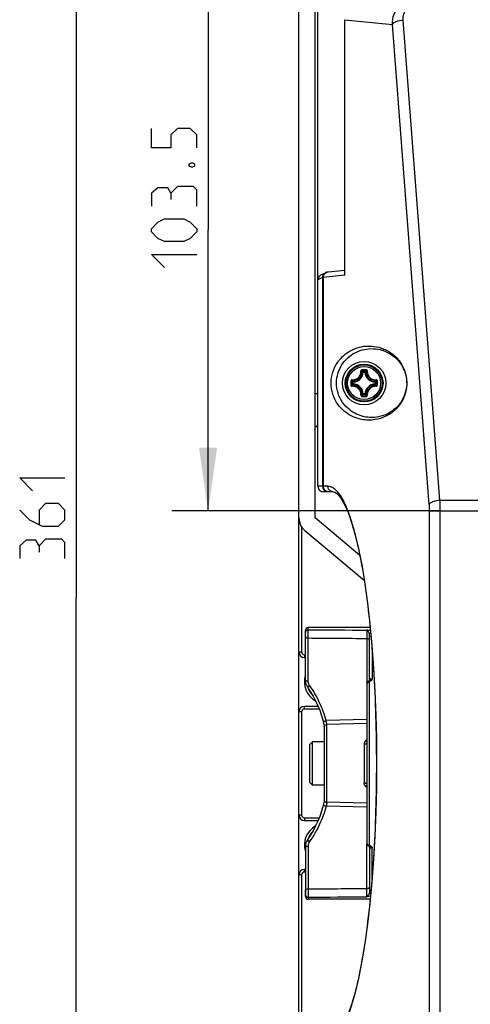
# Model space of a CAD drawing. Header units: millimetres. Extents: x 0 to 420, y 0 to 297.
# Tile 15 of 49: x 30 to 55, y 193 to 247. Entities that reach past the tile are written whole.
import ezdxf

# ---------------------------------------------------------------- set-up
doc = ezdxf.new("R2010")
doc.units = ezdxf.units.MM
doc.header["$LTSCALE"] = 23.1
doc.layers.get('0').update_dxf_attribs({"linetype": 'CONTINUOUS'})
for name, color, linetype in [('02___PRT_ALL_AXES', 7, 'CONTINUOUS'), ('06___PRT_ALL_SURFS', 7, 'CONTINUOUS'), ('DIM_PILOTEES', 7, 'CONTINUOUS')]:
    doc.layers.add(name, color=color, linetype=linetype)
doc.styles.get("Standard").update_dxf_attribs({"font": 'txt', "width": 0.7})
doc.dimstyles.new('DIMSTYLE_1', dxfattribs={"dimtxt": 2.5, "dimasz": 3.5, "dimexe": 2, "dimexo": 0, "dimtad": 1, "dimlfac": 3.333333, "dimdsep": 46, "dimtxsty": 'STANDARD', "dimblk": '_FILLED', "dimblk1": '_FILLED', "dimblk2": '_FILLED', "dimcen": 0.09, "dimazin": 2, "dimtp": 0.5, "dimtm": 0.5, "dimtfac": 1, "dimtofl": 0, "dimtmove": 0, "dimatfit": 3, "dimldrblk": '_FILLED', "dimfxl": 1, "dimtolj": 1, "dimarcsym": 0})
doc.dimstyles.new('DIMSTYLE_5', dxfattribs={"dimtxt": 2.5, "dimasz": 3.5, "dimexe": 2, "dimexo": 0, "dimtad": 1, "dimdec": 1, "dimlfac": 3.333333, "dimdsep": 46, "dimtxsty": 'STANDARD', "dimblk": '_FILLED', "dimblk1": '_FILLED', "dimblk2": '_FILLED', "dimcen": 0.09, "dimazin": 2, "dimtp": 0.3, "dimtm": 0.3, "dimtfac": 1, "dimtdec": 1, "dimtofl": 0, "dimtmove": 0, "dimatfit": 3, "dimldrblk": '_FILLED', "dimfxl": 1, "dimtolj": 1, "dimarcsym": 0})

# ---------------------------------------------------------------- blocks, each defined once
blk = doc.blocks.new('_FILLED')
at = {"color": 0, "linetype": 'BYBLOCK'}
blk.add_solid([(0, 0), (-1, 0.143), (-1, -0.143)], dxfattribs=at)
blk = doc.blocks.new('*D1')
at = {"layer": 'DIM_PILOTEES', "color": 2, "linetype": 'CONTINUOUS'}
for p, q in [((47.009, 269.525), (31.51, 269.525)), ((33.51, 269.525), (33.51, 215.375)), ((33.51, 161.225), (33.51, 215.375)), ((48.959, 161.225), (31.51, 161.225))]:
    blk.add_line(p, q, dxfattribs=at)
at = {"layer": 'DIM_PILOTEES', "color": 2, "linetype": 'CONTINUOUS', "xscale": 3.5, "yscale": 3.5, "zscale": 3.5}
for p, rotation in [((33.51, 269.525), 90), ((33.51, 161.225), 270)]:
    blk.add_blockref('_FILLED', p, dxfattribs=dict(at, rotation=rotation))
blk = doc.blocks.new('*D16')
at = {"layer": 'DIM_PILOTEES', "color": 2, "linetype": 'CONTINUOUS'}
for p, q in [((48.959, 251.225), (38.79, 251.225)), ((40.79, 251.225), (40.79, 235.694)), ((40.79, 220.163), (40.79, 235.694)), ((53.612, 220.163), (38.79, 220.163))]:
    blk.add_line(p, q, dxfattribs=at)
at = {"layer": 'DIM_PILOTEES', "color": 2, "linetype": 'CONTINUOUS', "xscale": 3.5, "yscale": 3.5, "zscale": 3.5}
for p, rotation in [((40.79, 251.225), 90), ((40.79, 220.163), 270)]:
    blk.add_blockref('_FILLED', p, dxfattribs=dict(at, rotation=rotation))

msp = doc.modelspace()

# ---------------------------------------------------------------- linework, layer by layer
at = {"color": 7, "linetype": 'CONTINUOUS'}
for p, q in [((45.8088, 162.7255), (45.8088, 268.6255)), ((46.7088, 219.7799), (46.7088, 268.6255)), ((46.8588, 221.5255), (46.8588, 249.2755)), ((48.3479, 233.1758), (48.3479, 247.2882)), ((48.3479, 247.2882), (50.9759, 247.028)), ((53.0081, 220.5223), (50.9759, 247.028)), ((53.599, 220.7616), (51.5668, 247.2673)), ((47.0248, 233.1937), (47.2771, 233.3199)), ((48.3479, 233.4481), (47.4204, 233.3563)), ((47.1107, 233.0512), (46.8588, 232.9252)), ((47.1107, 233.0512), (47.1107, 221.5255)), ((48.3479, 233.1758), (47.1545, 233.0577)), ((47.1545, 233.0577), (47.1545, 221.5255)), ((49.3193, 227.8407), (49.3139, 227.8458)), ((49.3303, 227.8298), (49.314, 227.8458)), ((49.3601, 227.8284), (49.3303, 227.8298)), ((49.3601, 227.8284), (49.3601, 227.8583)), ((49.3601, 227.8583), (49.4574, 227.8583)), ((49.3602, 227.8284), (49.4574, 227.8284)), ((49.4574, 227.8284), (49.4574, 227.8583)), ((49.4574, 227.8284), (49.4872, 227.8298)), ((49.4872, 227.8298), (49.5035, 227.8458)), ((49.4983, 227.8407), (49.5036, 227.8458)), ((48.7759, 227.1768), (48.7759, 227.2741)), ((48.8058, 227.2741), (48.7759, 227.2741)), ((48.8044, 227.3039), (48.7885, 227.3201)), ((48.7935, 227.315), (48.7885, 227.3201)), ((48.8058, 227.2741), (48.8044, 227.3039)), ((48.8058, 227.1769), (48.8058, 227.274)), ((50.0117, 227.2741), (50.0131, 227.3039)), ((50.0117, 227.2741), (50.0416, 227.2741)), ((50.0117, 227.274), (50.0117, 227.1769)), ((50.0131, 227.3039), (50.029, 227.3201)), ((50.024, 227.315), (50.029, 227.3201)), ((50.0416, 227.2741), (50.0416, 227.1768)), ((48.8058, 227.1768), (48.7759, 227.1768)), ((48.8044, 227.147), (48.7885, 227.1308)), ((48.7935, 227.1359), (48.7885, 227.1308)), ((48.8058, 227.1768), (48.8044, 227.147)), ((50.0117, 227.1768), (50.0131, 227.147)), ((50.0117, 227.1768), (50.0416, 227.1768)), ((50.0131, 227.147), (50.029, 227.1308)), ((50.024, 227.1359), (50.029, 227.1308)), ((46.8588, 226.6255), (46.7088, 226.6255)), ((49.3193, 226.6102), (49.3139, 226.6051)), ((49.3303, 226.6211), (49.314, 226.6051)), ((49.3601, 226.6225), (49.3303, 226.6211)), ((49.3601, 226.6225), (49.3601, 226.5926)), ((49.4574, 226.5926), (49.3601, 226.5926)), ((49.4574, 226.6225), (49.3602, 226.6225)), ((49.4574, 226.6225), (49.4574, 226.5926)), ((49.4574, 226.6225), (49.4872, 226.6211)), ((49.4872, 226.6211), (49.5035, 226.6051)), ((49.4983, 226.6102), (49.5036, 226.6051)), ((47.4049, 221.5255), (46.8588, 221.5255)), ((47.7003, 221.2255), (47.1589, 221.2255)), ((53.599, 220.7616), (158.0185, 220.7616)), ((53.0213, 192.1067), (53.0213, 220.1635)), ((53.0213, 220.1635), (158.5962, 220.1635)), ((53.6122, 192.1067), (53.6122, 220.1635)), ((49.173, 217.7122), (46.7088, 219.7799)), ((45.9588, 219.2828), (45.9588, 212.3755)), ((46.1302, 219.0905), (49.4202, 216.3299)), ((46.3188, 213.6098), (46.3188, 213.7255)), ((49.7485, 213.7255), (46.3188, 213.7255)), ((46.1688, 213.5754), (46.1688, 213.4622)), ((45.9588, 212.3755), (45.8088, 212.3755)), ((46.1088, 212.2255), (46.1088, 212.0755)), ((46.1088, 212.2255), (46.1688, 212.2255)), ((46.1088, 212.0755), (46.1688, 212.0755)), ((49.5588, 210.635), (49.5588, 201.8159)), ((49.7088, 201.7259), (49.7088, 210.725)), ((46.1088, 209.2255), (46.1088, 209.3755)), ((46.8662, 209.3755), (46.1088, 209.3755)), ((45.9588, 209.0755), (45.8088, 209.0755)), ((45.9588, 209.0755), (45.9588, 203.3755)), ((46.9281, 209.2255), (46.1088, 209.2255)), ((47.3446, 204.0826), (47.3446, 208.3683)), ((46.4088, 207.2755), (46.5588, 207.4255)), ((46.4088, 205.1755), (46.4088, 207.2755)), ((46.5588, 205.0255), (46.5588, 207.4255)), ((47.1999, 207.4255), (46.5588, 207.4255)), ((49.414, 207.2987), (49.414, 205.1522)), ((46.4088, 205.1755), (46.5588, 205.0255)), ((47.1999, 205.0255), (46.5588, 205.0255)), ((45.9588, 203.3755), (45.8088, 203.3755)), ((46.1088, 203.2255), (46.1088, 203.0755)), ((46.1088, 203.2255), (46.9281, 203.2255)), ((46.1088, 203.0755), (46.8662, 203.0755)), ((45.9588, 200.0755), (45.8088, 200.0755)), ((45.9588, 200.0755), (45.9588, 164.3755)), ((46.1088, 200.2255), (46.1088, 200.3755)), ((46.1688, 200.3755), (46.1088, 200.3755)), ((46.1688, 200.2255), (46.1088, 200.2255)), ((46.1688, 198.8755), (46.1688, 199.2174)), ((46.3188, 198.8411), (46.3188, 198.7255))]:
    msp.add_line(p, q, dxfattribs=at)
for points in [[(47.4204, 233.3563), (47.4035, 233.3544), (47.3883, 233.3525), (47.3729, 233.3501), (47.3547, 233.3466), (47.3309, 233.3407), (47.3017, 233.3308), (47.2771, 233.3199)], [(47.6993, 221.2255), (47.7851, 221.2063), (47.9352, 221.1016)], [(47.9352, 221.1016), (48.126, 220.872), (48.3313, 220.5163), (48.5367, 220.0462), (48.7385, 219.465), (48.933, 218.7786), (49.1183, 217.9905), (49.2927, 217.1036), (49.4538, 216.1258), (49.5999, 215.0653), (49.7294, 213.9316), (49.8407, 212.7355), (49.9329, 211.4879), (50.0051, 210.2017), (50.0569, 208.8862), (50.0879, 207.5523), (50.0981, 206.209), (50.0874, 204.8659), (50.0559, 203.5324), (50.0036, 202.2177), (49.9309, 200.9325), (49.8383, 199.6862), (49.7265, 198.4916), (49.5967, 197.3597), (49.4502, 196.3011), (49.2887, 195.3253), (49.114, 194.4406), (48.9284, 193.6546), (48.7337, 192.9706), (48.5318, 192.392)]]:
    msp.add_lwpolyline(points, dxfattribs=at)
for radius in [1.2, 1.0445, 1.0443, 1.0013, 0.9121]:
    msp.add_circle((49.4088, 227.2255), radius, dxfattribs=at)
for centre, radius, start, end in [((47.4504, 233.0624), 0.2953, 95.84116, 105.13037), ((48.7788, 227.8555), 0.5522, 272.66045, 357.3395), ((48.7788, 227.8555), 0.582, 272.66007, 357.33994), ((48.34, 226.8365), 1.4026, 46.02055, 48.82774), ((49.4107, 193.7109), 34.2486, 89.81005, 90.19636), ((49.4087, 193.9598), 33.9638, 89.80669, 90.19301), ((48.2268, 226.7772), 1.5662, 43.64713, 47.03607), ((49.3605, 227.8281), 0.0302, 90.67103, 137.82657), ((50.5907, 226.7773), 1.5662, 132.96384, 136.35289), ((49.457, 227.8281), 0.0302, 42.17343, 89.32897), ((50.0388, 227.8555), 0.582, 182.66007, 267.33994), ((50.0388, 227.8555), 0.5522, 182.6605, 267.3395), ((50.4778, 226.8362), 1.403, 131.17288, 133.97922), ((82.9233, 227.2256), 34.2487, 179.80706, 180.00022), ((82.6748, 227.2255), 33.9642, 179.80684, 180.19316), ((49.8568, 228.4072), 1.5659, 222.96357, 226.35313), ((49.7988, 228.2953), 1.4042, 221.1741, 223.98717), ((48.8061, 227.2737), 0.0302, 131.81869, 179.32792), ((49.4088, 227.2255), 0.63, 0, 11.46283), ((49.0197, 228.2944), 1.4028, 316.01182, 318.82762), ((48.9605, 228.4074), 1.5662, 313.64713, 317.03605), ((16.1427, 227.2255), 33.9641, 359.80684, 0.19316), ((15.8942, 227.2256), 34.2487, 359.99976, 0.19291), ((82.9233, 227.2253), 34.2487, 179.99976, 180.19291), ((49.8568, 226.0437), 1.566, 133.6469, 137.03631), ((49.7985, 226.1559), 1.4037, 136.01255, 138.82658), ((49.4088, 227.2255), 0.63, 180, 191.46283), ((48.7788, 226.5955), 0.5522, 2.66045, 87.33954), ((48.7788, 226.5955), 0.582, 2.66007, 87.33994), ((50.0388, 226.5955), 0.582, 92.66006, 177.33994), ((50.0388, 226.5955), 0.5522, 92.6605, 177.3395), ((49.0194, 226.1562), 1.4033, 41.17309, 43.98794), ((48.9606, 226.0435), 1.5662, 42.96384, 46.35289), ((15.8942, 227.2253), 34.2487, 359.80706, 0.00022), ((48.3391, 227.6154), 1.404, 311.174, 313.97844), ((49.4107, 260.74), 34.2486, 269.80363, 270.18994), ((48.227, 227.6735), 1.5659, 312.96355, 316.35313), ((49.4087, 260.4912), 33.9638, 269.807, 270.19331), ((49.3605, 226.6228), 0.0302, 222.17343, 269.32897), ((50.5907, 227.6737), 1.5662, 223.64713, 227.03605), ((50.4775, 227.6143), 1.4026, 226.02053, 228.82785), ((46.7088, 224.9755), 0.15, 270, 360), ((47.4108, 221.5254), 0.3, 179.9968, 247.47095), ((46.7088, 219.7799), 0.9, 180, 230), ((46.1088, 212.3755), 0.3, 180, 270), ((46.1088, 212.3755), 0.15, 180, 270), ((47.3088, 210.7255), 1.2, 161.96127, 240.9812), ((47.3088, 210.7255), 1.05, 198.97248, 224.28532), ((46.1088, 209.0755), 0.3, 90, 180), ((46.1088, 209.0755), 0.15, 90, 180), ((46.1088, 203.3755), 0.3, 180, 270), ((46.1088, 203.3755), 0.15, 180, 270), ((47.3088, 201.7255), 1.2, 119.0188, 198.03873), ((47.3088, 201.7255), 1.05, 135.71468, 161.02752), ((46.1088, 200.0755), 0.3, 90, 180), ((46.1088, 200.0755), 0.15, 90, 180), ((46.3188, 198.8755), 0.15, 180, 270)]:
    msp.add_arc(centre, radius, start, end, dxfattribs=at)
for centre, major_axis, ratio, start_param, end_param in [((47.1589, 232.9254), (0.2685, 0.1342), 0.9992388, 1.5707955, 2.6783714), ((47.1589, 221.5255), (0.3002, 0), 0.9993908, -3.1415927, -1.5707963)]:
    msp.add_ellipse(centre, major_axis=major_axis, ratio=ratio, start_param=start_param, end_param=end_param, dxfattribs=at)
for points, knots in [([(50.9759, 247.028), (50.9674, 247.2186), (51.0239, 247.6079), (51.3314, 248.112), (51.8197, 248.4536), (52.213, 248.5319), (52.4086, 248.5322)], [0, 0, 0, 0, 0.2477417, 0.4956692, 0.7461064, 1, 1, 1, 1]), ([(51.5668, 247.2673), (51.5501, 247.4862), (51.6971, 247.9758), (52.177, 248.1715), (52.4086, 248.1715)], [0, 0, 0, 0, 0.4866472, 1, 1, 1, 1]), ([(50.9759, 247.028), (50.9892, 247.0617), (51.0538, 247.1272), (51.25, 247.2253), (51.4349, 247.2587), (51.5668, 247.2673)], [0, 0, 0, 0, 0.1651806, 0.3968401, 1, 1, 1, 1]), ([(47.1107, 233.0512), (47.1107, 233.1058), (47.1417, 233.2173), (47.2275, 233.2952), (47.2764, 233.3195)], [0, 0, 0, 0, 0.5000828, 1, 1, 1, 1]), ([(47.1545, 233.0577), (47.1543, 233.1219), (47.1965, 233.2538), (47.3119, 233.3309), (47.3734, 233.3475)], [0, 0, 0, 0, 0.5021511, 1, 1, 1, 1]), ([(47.1545, 233.0577), (47.149, 233.0572), (47.1345, 233.0555), (47.1192, 233.055), (47.1107, 233.0512)], [0, 0, 0, 0, 0.3718604, 1, 1, 1, 1]), ([(49.261, 225.2188), (48.9471, 225.2809), (48.4441, 225.5082), (47.7896, 226.1883), (47.4514, 227.2254), (47.7896, 228.2626), (48.4441, 228.9427), (48.9471, 229.17), (49.261, 229.2322)], [0, 0, 0, 0, 0.1713251, 0.2826245, 0.4999994, 0.7173755, 0.828675, 1, 1, 1, 1]), ([(49.4088, 225.3687), (49.1214, 225.4302), (48.6641, 225.644), (48.0687, 226.2727), (47.7609, 227.2255), (48.0687, 228.1782), (48.6641, 228.8069), (49.1214, 229.0207), (49.4088, 229.0822)], [0, 0, 0, 0, 0.1714354, 0.2818693, 0.5000011, 0.7181307, 0.8285647, 1, 1, 1, 1]), ([(49.261, 229.2322), (49.6215, 229.3035), (50.2271, 229.263), (50.9773, 228.8762), (51.4598, 228.3671), (51.8054, 227.566), (51.7634, 226.5873), (51.2334, 225.7819), (50.6144, 225.363), (50.2154, 225.2391), (50.0263, 225.2074)], [0, 0, 0, 0, 0.1693993, 0.2640924, 0.3850856, 0.4841261, 0.6606274, 0.8101266, 0.9115869, 1, 1, 1, 1]), ([(49.4088, 229.0822), (49.7353, 229.1521), (50.5187, 229.1222), (51.3262, 228.5365), (51.7668, 227.6834), (51.8083, 226.762), (51.3363, 225.9484), (50.7506, 225.5243), (50.3814, 225.3973), (50.2073, 225.3628)], [0, 0, 0, 0, 0.1671341, 0.374076, 0.462212, 0.643532, 0.8073618, 0.9111804, 1, 1, 1, 1]), ([(48.7387, 227.4021), (48.7712, 227.4002), (48.8369, 227.4035), (48.9324, 227.4287), (49.0211, 227.4736), (49.0985, 227.5362), (49.161, 227.6137), (49.2057, 227.7023), (49.2308, 227.7979), (49.234, 227.8636), (49.2321, 227.8961)], [0, 0, 0, 0, 0.1240283, 0.2488269, 0.3742449, 0.5000056, 0.6257647, 0.7511794, 0.8759736, 1, 1, 1, 1]), ([(48.7419, 227.3708), (48.7762, 227.3689), (48.8457, 227.3722), (48.9467, 227.3987), (49.0403, 227.446), (49.1221, 227.5121), (49.1882, 227.5939), (49.2355, 227.6875), (49.262, 227.7885), (49.2653, 227.858), (49.2634, 227.8923)], [0, 0, 0, 0, 0.1241448, 0.2489665, 0.3743331, 0.5000011, 0.6256686, 0.751035, 0.8758568, 1, 1, 1, 1]), ([(49.2933, 227.9593), (49.2851, 227.9593), (49.2686, 227.9559), (49.2479, 227.9417), (49.2344, 227.9206), (49.2317, 227.9041), (49.2321, 227.8961)], [0, 0, 0, 0, 0.2518536, 0.5029815, 0.7523529, 1, 1, 1, 1]), ([(49.2321, 227.8957), (49.2358, 227.8959), (49.2428, 227.8961), (49.2521, 227.8957), (49.2585, 227.8947), (49.262, 227.8935), (49.2631, 227.8928), (49.2634, 227.8923)], [0, 0, 0, 0, 0.3478073, 0.6537877, 0.8782928, 0.9519773, 1, 1, 1, 1]), ([(49.2943, 227.9234), (49.2901, 227.9234), (49.2818, 227.9218), (49.2714, 227.9148), (49.2646, 227.9045), (49.2632, 227.8963), (49.2634, 227.8923)], [0, 0, 0, 0, 0.2546115, 0.5058333, 0.753623, 1, 1, 1, 1]), ([(49.2933, 227.9593), (49.2933, 227.9552), (49.2933, 227.9472), (49.2935, 227.9365), (49.2937, 227.9291), (49.294, 227.9251), (49.2941, 227.9238), (49.2943, 227.9234)], [0, 0, 0, 0, 0.3459004, 0.6614626, 0.8926666, 0.9634671, 1, 1, 1, 1]), ([(49.5242, 227.9593), (49.5242, 227.9552), (49.5242, 227.9472), (49.524, 227.9365), (49.5238, 227.9291), (49.5235, 227.9251), (49.5234, 227.9238), (49.5233, 227.9234)], [0, 0, 0, 0, 0.3458986, 0.6614596, 0.8926637, 0.9634651, 1, 1, 1, 1]), ([(49.5541, 227.8923), (49.5543, 227.8963), (49.553, 227.9045), (49.5461, 227.9148), (49.5357, 227.9218), (49.5274, 227.9234), (49.5233, 227.9234)], [0, 0, 0, 0, 0.2463763, 0.4941652, 0.7453873, 1, 1, 1, 1]), ([(49.5854, 227.8961), (49.5858, 227.9041), (49.5831, 227.9206), (49.5697, 227.9417), (49.5489, 227.9559), (49.5324, 227.9593), (49.5242, 227.9593)], [0, 0, 0, 0, 0.2476486, 0.4970167, 0.7481404, 1, 1, 1, 1]), ([(49.5541, 227.8923), (49.5522, 227.858), (49.5555, 227.7885), (49.5821, 227.6875), (49.6294, 227.5939), (49.6955, 227.5121), (49.7773, 227.446), (49.8709, 227.3987), (49.9719, 227.3722), (50.0413, 227.3689), (50.0756, 227.3708)], [0, 0, 0, 0, 0.1241647, 0.2490075, 0.3743957, 0.5000846, 0.6257563, 0.7511051, 0.8758982, 1, 1, 1, 1]), ([(49.5854, 227.8957), (49.5817, 227.8959), (49.5747, 227.8961), (49.5654, 227.8957), (49.559, 227.8947), (49.5555, 227.8935), (49.5544, 227.8928), (49.5541, 227.8923)], [0, 0, 0, 0, 0.3478488, 0.6538542, 0.8783408, 0.9520034, 1, 1, 1, 1]), ([(49.5854, 227.8961), (49.5836, 227.8636), (49.5867, 227.7979), (49.6118, 227.7023), (49.6566, 227.6136), (49.7192, 227.5361), (49.7966, 227.4735), (49.8852, 227.4286), (49.9808, 227.4034), (50.0465, 227.4002), (50.079, 227.4021)], [0, 0, 0, 0, 0.1240481, 0.2488637, 0.3743008, 0.5000815, 0.6258459, 0.7512454, 0.8760145, 1, 1, 1, 1]), ([(48.7387, 227.4021), (48.7306, 227.4025), (48.714, 227.4), (48.6927, 227.3866), (48.6783, 227.3658), (48.6749, 227.3492), (48.6749, 227.3409)], [0, 0, 0, 0, 0.2476838, 0.4970277, 0.7481421, 1, 1, 1, 1]), ([(48.6749, 227.3409), (48.679, 227.3409), (48.687, 227.3409), (48.6977, 227.3407), (48.7051, 227.3405), (48.7091, 227.3402), (48.7104, 227.3401), (48.7108, 227.3399)], [0, 0, 0, 0, 0.3458823, 0.6614332, 0.8926379, 0.9634471, 1, 1, 1, 1]), ([(48.7419, 227.3708), (48.7379, 227.371), (48.7297, 227.3697), (48.7194, 227.3628), (48.7124, 227.3524), (48.7108, 227.3441), (48.7108, 227.3399)], [0, 0, 0, 0, 0.2463763, 0.4941652, 0.7453873, 1, 1, 1, 1]), ([(48.7386, 227.4021), (48.7383, 227.3984), (48.7381, 227.3914), (48.7385, 227.3821), (48.7395, 227.3757), (48.7407, 227.3722), (48.7414, 227.3711), (48.7419, 227.3708)], [0, 0, 0, 0, 0.3478515, 0.6538568, 0.8783445, 0.9520062, 1, 1, 1, 1]), ([(50.0416, 227.2741), (50.0415, 227.2782), (50.0397, 227.2866), (50.0346, 227.2934), (50.0315, 227.2962)], [0, 0, 0, 0, 0.4993788, 1, 1, 1, 1]), ([(50.079, 227.4021), (50.0792, 227.3984), (50.0794, 227.3914), (50.079, 227.3821), (50.0781, 227.3757), (50.0768, 227.3722), (50.0761, 227.3711), (50.0756, 227.3708)], [0, 0, 0, 0, 0.3478644, 0.6538685, 0.8783623, 0.952021, 1, 1, 1, 1]), ([(50.1067, 227.3399), (50.1067, 227.3441), (50.1051, 227.3524), (50.0982, 227.3628), (50.0878, 227.3697), (50.0796, 227.371), (50.0756, 227.3708)], [0, 0, 0, 0, 0.2546115, 0.5058333, 0.753623, 1, 1, 1, 1]), ([(50.1426, 227.3409), (50.1426, 227.3491), (50.1392, 227.3658), (50.1248, 227.3865), (50.1036, 227.4), (50.087, 227.4025), (50.079, 227.4021)], [0, 0, 0, 0, 0.2518634, 0.5029835, 0.7523337, 1, 1, 1, 1]), ([(50.1426, 227.3409), (50.1385, 227.3409), (50.1306, 227.3409), (50.1199, 227.3407), (50.1124, 227.3405), (50.1084, 227.3402), (50.1071, 227.3401), (50.1067, 227.3399)], [0, 0, 0, 0, 0.3458998, 0.6614635, 0.8926666, 0.9634673, 1, 1, 1, 1]), ([(48.6749, 227.11), (48.679, 227.11), (48.687, 227.11), (48.6977, 227.1102), (48.7051, 227.1104), (48.7091, 227.1107), (48.7104, 227.1108), (48.7108, 227.111)], [0, 0, 0, 0, 0.3458998, 0.6614635, 0.8926666, 0.9634673, 1, 1, 1, 1]), ([(48.6749, 227.11), (48.6749, 227.1018), (48.6783, 227.0852), (48.6927, 227.0644), (48.7139, 227.0509), (48.7305, 227.0484), (48.7386, 227.0488)], [0, 0, 0, 0, 0.2518634, 0.5029835, 0.7523337, 1, 1, 1, 1]), ([(48.7108, 227.111), (48.7108, 227.1068), (48.7124, 227.0985), (48.7194, 227.0881), (48.7297, 227.0812), (48.7379, 227.0799), (48.7419, 227.0801)], [0, 0, 0, 0, 0.2546115, 0.5058333, 0.753623, 1, 1, 1, 1]), ([(48.7386, 227.0488), (48.7383, 227.0525), (48.7381, 227.0595), (48.7385, 227.0688), (48.7395, 227.0752), (48.7407, 227.0787), (48.7414, 227.0798), (48.7419, 227.0801)], [0, 0, 0, 0, 0.3478644, 0.6538685, 0.8783623, 0.952021, 1, 1, 1, 1]), ([(49.2321, 226.5548), (49.234, 226.5873), (49.2308, 226.653), (49.2057, 226.7486), (49.1609, 226.8373), (49.0984, 226.9148), (49.0209, 226.9774), (48.9323, 227.0223), (48.8367, 227.0475), (48.771, 227.0507), (48.7386, 227.0488)], [0, 0, 0, 0, 0.1240481, 0.2488637, 0.3743008, 0.5000815, 0.6258459, 0.7512454, 0.8760145, 1, 1, 1, 1]), ([(49.2634, 226.5586), (49.2653, 226.5929), (49.262, 226.6624), (49.2355, 226.7634), (49.1881, 226.857), (49.122, 226.9388), (49.0403, 227.0049), (48.9466, 227.0522), (48.8457, 227.0787), (48.7762, 227.082), (48.7419, 227.0801)], [0, 0, 0, 0, 0.1241647, 0.2490075, 0.3743957, 0.5000846, 0.6257563, 0.7511051, 0.8758982, 1, 1, 1, 1]), ([(48.7759, 227.1768), (48.776, 227.1727), (48.7778, 227.1643), (48.7829, 227.1575), (48.786, 227.1547)], [0, 0, 0, 0, 0.4993788, 1, 1, 1, 1]), ([(50.0756, 227.0801), (50.0413, 227.082), (49.9718, 227.0787), (49.8708, 227.0522), (49.7772, 227.0049), (49.6954, 226.9388), (49.6294, 226.857), (49.582, 226.7634), (49.5555, 226.6624), (49.5522, 226.5929), (49.5541, 226.5586)], [0, 0, 0, 0, 0.1241432, 0.2489649, 0.3743316, 0.4999996, 0.625667, 0.7510335, 0.8758552, 1, 1, 1, 1]), ([(50.0794, 227.0488), (50.0469, 227.0507), (49.9812, 227.0475), (49.8856, 227.0224), (49.797, 226.9777), (49.7195, 226.9152), (49.6569, 226.8377), (49.612, 226.7491), (49.5868, 226.6536), (49.5836, 226.5879), (49.5854, 226.5554)], [0, 0, 0, 0, 0.1240264, 0.2488206, 0.3742356, 0.4999952, 0.6257554, 0.7511731, 0.8759717, 1, 1, 1, 1]), ([(50.0315, 227.1547), (50.0346, 227.1575), (50.0397, 227.1643), (50.0415, 227.1727), (50.0416, 227.1768)], [0, 0, 0, 0, 0.5006212, 1, 1, 1, 1]), ([(50.0756, 227.0801), (50.0796, 227.0799), (50.0878, 227.0812), (50.0982, 227.0881), (50.1051, 227.0985), (50.1067, 227.1068), (50.1067, 227.111)], [0, 0, 0, 0, 0.2463763, 0.4941652, 0.7453873, 1, 1, 1, 1]), ([(50.079, 227.0488), (50.0792, 227.0525), (50.0794, 227.0595), (50.079, 227.0688), (50.0781, 227.0752), (50.0768, 227.0787), (50.0761, 227.0798), (50.0756, 227.0801)], [0, 0, 0, 0, 0.3478496, 0.6538539, 0.8783424, 0.9520051, 1, 1, 1, 1]), ([(50.0794, 227.0488), (50.0874, 227.0484), (50.104, 227.0511), (50.125, 227.0646), (50.1392, 227.0853), (50.1426, 227.1018), (50.1426, 227.11)], [0, 0, 0, 0, 0.2476497, 0.4970197, 0.7481445, 1, 1, 1, 1]), ([(50.1426, 227.11), (50.1385, 227.11), (50.1306, 227.11), (50.1199, 227.1102), (50.1124, 227.1104), (50.1084, 227.1107), (50.1071, 227.1108), (50.1067, 227.111)], [0, 0, 0, 0, 0.3458849, 0.6614373, 0.8926419, 0.9634499, 1, 1, 1, 1]), ([(49.2321, 226.5548), (49.2317, 226.5468), (49.2344, 226.5303), (49.2479, 226.5092), (49.2686, 226.495), (49.2851, 226.4916), (49.2933, 226.4916)], [0, 0, 0, 0, 0.2476538, 0.4970269, 0.748153, 1, 1, 1, 1]), ([(49.2321, 226.5552), (49.2358, 226.555), (49.2428, 226.5548), (49.2521, 226.5552), (49.2585, 226.5562), (49.262, 226.5574), (49.2631, 226.5581), (49.2634, 226.5586)], [0, 0, 0, 0, 0.3478488, 0.6538542, 0.8783408, 0.9520034, 1, 1, 1, 1]), ([(49.2634, 226.5586), (49.2632, 226.5546), (49.2646, 226.5464), (49.2714, 226.5361), (49.2818, 226.5291), (49.2901, 226.5275), (49.2943, 226.5275)], [0, 0, 0, 0, 0.2463763, 0.4941652, 0.7453873, 1, 1, 1, 1]), ([(49.2933, 226.4916), (49.2933, 226.4957), (49.2933, 226.5037), (49.2935, 226.5144), (49.2937, 226.5218), (49.294, 226.5258), (49.2941, 226.5271), (49.2943, 226.5275)], [0, 0, 0, 0, 0.3458986, 0.6614596, 0.8926637, 0.9634651, 1, 1, 1, 1]), ([(49.4574, 226.5926), (49.4615, 226.5927), (49.4698, 226.5945), (49.4766, 226.5995), (49.4794, 226.6025)], [0, 0, 0, 0, 0.4993796, 1, 1, 1, 1]), ([(49.5233, 226.5275), (49.5274, 226.5275), (49.5357, 226.5291), (49.5461, 226.5361), (49.553, 226.5464), (49.5543, 226.5546), (49.5541, 226.5586)], [0, 0, 0, 0, 0.2546116, 0.5058334, 0.753623, 1, 1, 1, 1]), ([(49.5242, 226.4916), (49.5242, 226.4957), (49.5242, 226.5037), (49.524, 226.5144), (49.5238, 226.5218), (49.5235, 226.5258), (49.5234, 226.5271), (49.5233, 226.5275)], [0, 0, 0, 0, 0.3459004, 0.6614626, 0.8926666, 0.9634671, 1, 1, 1, 1]), ([(49.5242, 226.4916), (49.5325, 226.4916), (49.5491, 226.495), (49.5699, 226.5094), (49.5833, 226.5307), (49.5858, 226.5473), (49.5854, 226.5554)], [0, 0, 0, 0, 0.2518662, 0.5029821, 0.7523235, 1, 1, 1, 1]), ([(49.5854, 226.5552), (49.5817, 226.555), (49.5747, 226.5548), (49.5654, 226.5552), (49.559, 226.5562), (49.5555, 226.5574), (49.5544, 226.5581), (49.5541, 226.5586)], [0, 0, 0, 0, 0.3478375, 0.6538305, 0.8783294, 0.9520002, 1, 1, 1, 1]), ([(47.4499, 221.2255), (47.3927, 221.2255), (47.2751, 221.2612), (47.1987, 221.3572), (47.177, 221.4106)], [0, 0, 0, 0, 0.4981105, 1, 1, 1, 1]), ([(47.6601, 221.4567), (47.6394, 221.4679), (47.5594, 221.506), (47.47, 221.5254), (47.4049, 221.5255)], [0, 0, 0, 0, 0.2650141, 1, 1, 1, 1]), ([(47.6993, 221.2255), (47.6484, 221.2256), (47.5447, 221.2539), (47.4697, 221.3309), (47.4445, 221.3755)], [0, 0, 0, 0, 0.4983551, 1, 1, 1, 1]), ([(47.9057, 191.1914), (48.0956, 191.3948), (48.4305, 192.0019), (48.8261, 193.1362), (49.1897, 194.6553), (49.5066, 196.5153), (49.7659, 198.6687), (50.0286, 201.9326), (50.1531, 206.2186), (50.0293, 210.505), (49.7671, 213.7701), (49.5082, 215.9249), (49.1915, 217.7866), (48.8282, 219.3077), (48.4327, 220.4441), (48.098, 221.0525), (47.9082, 221.2569)], [0, 0, 0, 0, 0.0272172, 0.0664833, 0.1176341, 0.179647, 0.2509733, 0.3296625, 0.4998258, 0.670018, 0.7487417, 0.8201137, 0.8821815, 0.9333937, 0.972722, 1, 1, 1, 1]), ([(53.0081, 220.5223), (53.0214, 220.556), (53.086, 220.6215), (53.2821, 220.7196), (53.467, 220.7531), (53.599, 220.7616)], [0, 0, 0, 0, 0.1651797, 0.3968391, 1, 1, 1, 1]), ([(53.6122, 220.1635), (53.6122, 220.2146), (53.6111, 220.4141), (53.6058, 220.6135), (53.599, 220.7616)], [0, 0, 0, 0, 0.2566584, 1, 1, 1, 1]), ([(53.0213, 220.1635), (53.0213, 220.2544), (53.0182, 220.3741), (53.0103, 220.4936), (53.0081, 220.5223)], [0, 0, 0, 0, 0.7592703, 1, 1, 1, 1])]:
    msp.add_open_spline(points, degree=3, knots=knots, dxfattribs=at)
for points in [[(49.3381, 227.8484), (49.3336, 227.8434), (49.3307, 227.8365), (49.3303, 227.8298)], [(49.4872, 227.8298), (49.4868, 227.8365), (49.4839, 227.8434), (49.4794, 227.8484)], [(48.8044, 227.3039), (48.7978, 227.3035), (48.7909, 227.3006), (48.786, 227.2962)], [(50.0315, 227.2962), (50.0266, 227.3006), (50.0198, 227.3035), (50.0131, 227.3039)], [(48.786, 227.1547), (48.7909, 227.1503), (48.7978, 227.1474), (48.8044, 227.147)], [(50.0131, 227.147), (50.0198, 227.1474), (50.0266, 227.1503), (50.0315, 227.1547)], [(49.3303, 226.6211), (49.3307, 226.6144), (49.3336, 226.6075), (49.3381, 226.6025)], [(49.4794, 226.6025), (49.4839, 226.6075), (49.4868, 226.6144), (49.4872, 226.6211)], [(50.0263, 225.2074), (49.7747, 225.1653), (49.5113, 225.1692), (49.261, 225.2188)], [(50.2073, 225.3628), (49.9462, 225.3109), (49.6691, 225.3129), (49.4088, 225.3687)], [(47.177, 221.4106), (47.1623, 221.4468), (47.1545, 221.4865), (47.1545, 221.5255)], [(47.4445, 221.3755), (47.419, 221.4205), (47.4049, 221.4737), (47.4049, 221.5255)], [(47.7966, 221.3632), (47.7542, 221.3985), (47.7086, 221.4306), (47.6601, 221.4567)], [(47.9082, 221.2569), (47.8732, 221.2945), (47.8361, 221.3304), (47.7966, 221.3632)], [(47.4106, 221.2255), (47.3716, 221.2255), (47.3319, 221.2334), (47.2958, 221.2483)]]:
    msp.add_open_spline(points, degree=3, dxfattribs=at)
at = {"layer": '02___PRT_ALL_AXES', "color": 7, "linetype": 'CONTINUOUS'}
msp.add_line((49.7484, 198.7255), (46.3188, 198.7255), dxfattribs=at)
at = {"layer": '06___PRT_ALL_SURFS', "color": 7, "linetype": 'CONTINUOUS'}
for p, q in [((46.1688, 210.792), (46.1688, 213.5755)), ((46.3135, 210.7878), (46.3135, 213.1526)), ((49.564, 213.1277), (49.564, 210.6726)), ((49.7088, 210.8518), (49.7088, 213.3448)), ((49.8588, 212.4912), (49.8588, 210.8977)), ((49.6898, 210.8123), (49.6897, 210.8122)), ((49.6971, 210.8199), (49.6933, 210.8155)), ((47.1999, 208.2456), (47.1999, 208.2458)), ((47.1999, 208.2456), (47.1999, 204.2051)), ((49.5588, 208.6428), (47.3058, 208.5872)), ((49.5588, 208.4224), (47.3446, 208.3683)), ((49.5588, 203.8081), (47.3058, 203.8637)), ((49.5588, 204.0285), (47.3446, 204.0826)), ((49.564, 199.3232), (49.564, 201.7783)), ((46.1688, 201.6589), (46.1688, 198.9887)), ((46.3135, 201.6631), (46.3135, 199.2983)), ((49.7081, 201.6063), (49.7088, 201.5991)), ((49.7088, 201.5991), (49.7088, 199.1061)), ((49.8588, 199.9619), (49.8588, 201.5532))]:
    msp.add_line(p, q, dxfattribs=at)
for points in [[(46.1688, 210.792), (46.1699, 210.7545), (46.1787, 210.6825), (46.1961, 210.6118), (46.2218, 210.5436), (46.2555, 210.4786), (46.2747, 210.4486)], [(46.2747, 210.4486), (46.4318, 210.2066), (46.5891, 209.9388), (46.7284, 209.6741), (46.8503, 209.414), (46.9549, 209.1605), (47.043, 208.9152), (47.1151, 208.6795), (47.165, 208.4852)], [(49.6897, 210.8122), (49.6668, 210.7939), (49.6412, 210.7733), (49.6145, 210.7517)], [(49.6933, 210.8155), (49.6915, 210.8137), (49.6898, 210.8123)], [(49.7088, 210.8518), (49.7084, 210.8469), (49.7066, 210.8382), (49.7027, 210.8285), (49.6971, 210.8199)], [(47.165, 208.4852), (47.1729, 208.45), (47.1847, 208.3899), (47.1929, 208.3373), (47.1977, 208.2928), (47.1997, 208.2568), (47.1999, 208.2458)], [(47.165, 203.9657), (47.1151, 203.7714), (47.043, 203.5357), (46.9549, 203.2904), (46.8503, 203.0369), (46.7284, 202.7769), (46.5891, 202.5121), (46.4318, 202.2443), (46.2747, 202.0024)], [(47.1999, 204.2051), (47.1997, 204.1941), (47.1977, 204.1581), (47.1929, 204.1136), (47.1847, 204.061), (47.1729, 204.0009), (47.165, 203.9657)], [(46.2747, 202.0023), (46.2555, 201.9723), (46.2218, 201.9073), (46.1961, 201.8391), (46.1787, 201.7684), (46.1699, 201.6964), (46.1688, 201.6589)], [(49.6145, 201.6992), (49.6412, 201.6776), (49.6668, 201.657), (49.6898, 201.6386)], [(49.6898, 201.6386), (49.6957, 201.6329), (49.7013, 201.6248), (49.7057, 201.6153), (49.7081, 201.6063)]]:
    msp.add_lwpolyline(points, dxfattribs=at)
for centre, radius, start, end in [((46.3188, 213.5755), 0.15, 90, 180), ((49.7087, 210.635), 0.15, 128.90458, 180.00201), ((49.6132, 210.635), 0.0544, 171.67961, 179.97624), ((49.7515, 210.7351), 0.0988, 127.05128, 128.62395), ((63.3342, 194.2028), 21.4158, 129.14468, 129.51153), ((55.4411, 200.8863), 8.8835, 131.46502, 131.9566), ((55.4411, 211.5646), 8.8835, 228.0434, 228.53498), ((49.7087, 201.8159), 0.15, 179.99799, 231.09542), ((63.3342, 218.2481), 21.4158, 230.48847, 230.85532)]:
    msp.add_arc(centre, radius, start, end, dxfattribs=at)
for points in [[(46.1688, 213.4622), (46.1688, 213.4908), (46.178, 213.5205), (46.194, 213.5442)], [(46.3135, 213.1526), (47.397, 213.1446), (48.4805, 213.1363), (49.564, 213.1277)], [(46.3188, 213.6098), (47.3988, 213.6024), (48.4788, 213.5946), (49.5588, 213.5865)], [(49.7806, 210.884), (49.7783, 210.8685), (49.7706, 210.853), (49.7594, 210.842)], [(49.7806, 201.5669), (49.7783, 201.5824), (49.7706, 201.5979), (49.7594, 201.6089)], [(46.1688, 198.9887), (46.1688, 198.9601), (46.178, 198.9304), (46.194, 198.9067)], [(46.3135, 199.2983), (47.397, 199.3063), (48.4805, 199.3146), (49.564, 199.3232)], [(46.3188, 198.8411), (47.3988, 198.8485), (48.4788, 198.8563), (49.5588, 198.8644)]]:
    msp.add_open_spline(points, degree=3, dxfattribs=at)
for points, knots in [([(46.1688, 213.2335), (46.1688, 213.2228), (46.1773, 213.2022), (46.2022, 213.1809), (46.2465, 213.1593), (46.2862, 213.1531), (46.3135, 213.1526)], [0, 0, 0, 0, 0.1800243, 0.3450943, 0.5413723, 1, 1, 1, 1]), ([(46.194, 213.5442), (46.2076, 213.5642), (46.2453, 213.5979), (46.2945, 213.6098), (46.3188, 213.6098)], [0, 0, 0, 0, 0.4983463, 1, 1, 1, 1]), ([(46.3135, 213.1526), (46.3131, 213.1987), (46.313, 213.2928), (46.3135, 213.4254), (46.316, 213.5316), (46.3166, 213.5901), (46.3188, 213.6098)], [0, 0, 0, 0, 0.3025017, 0.6171539, 0.8694603, 1, 1, 1, 1]), ([(49.7654, 213.5491), (49.7336, 213.5579), (49.6648, 213.5714), (49.5955, 213.5814), (49.5588, 213.5865)], [0, 0, 0, 0, 0.4711103, 1, 1, 1, 1]), ([(49.5588, 213.5865), (49.5608, 213.5661), (49.5616, 213.5067), (49.5639, 213.3996), (49.5645, 213.2671), (49.5644, 213.1735), (49.564, 213.1277)], [0, 0, 0, 0, 0.1342745, 0.3875964, 0.7007063, 1, 1, 1, 1]), ([(49.7088, 213.3448), (49.7088, 213.3561), (49.7024, 213.3802), (49.6791, 213.4272), (49.6444, 213.4842), (49.6056, 213.5443), (49.5749, 213.5775), (49.5588, 213.5865)], [0, 0, 0, 0, 0.1169037, 0.252491, 0.5451266, 0.8075829, 1, 1, 1, 1]), ([(49.564, 213.1277), (49.5827, 213.1273), (49.6183, 213.1231), (49.6648, 213.1062), (49.6987, 213.0809), (49.7088, 213.0565), (49.7088, 213.0456)], [0, 0, 0, 0, 0.3125254, 0.5917056, 0.8184385, 1, 1, 1, 1]), ([(49.7088, 213.3448), (49.7088, 213.3679), (49.7206, 213.4151), (49.7534, 213.4508), (49.7728, 213.4639)], [0, 0, 0, 0, 0.4970744, 1, 1, 1, 1]), ([(46.1688, 210.792), (46.1688, 210.7917), (46.1701, 210.7915), (46.1732, 210.7908), (46.1816, 210.7903), (46.1944, 210.7896), (46.2122, 210.789), (46.2338, 210.7885), (46.268, 210.788), (46.2949, 210.7879), (46.3135, 210.7878)], [0, 0, 0, 0, 0.0055202, 0.0200458, 0.0765656, 0.1683487, 0.2918057, 0.4425886, 0.6152888, 1, 1, 1, 1]), ([(46.2747, 210.4486), (46.2742, 210.4494), (46.2786, 210.4528), (46.2833, 210.4578), (46.2948, 210.4665), (46.3089, 210.4773), (46.3269, 210.4904), (46.3553, 210.5106), (46.3779, 210.5262), (46.3935, 210.5369)], [0, 0, 0, 0, 0.0208649, 0.0779708, 0.1702378, 0.2940352, 0.4449617, 0.6174869, 1, 1, 1, 1]), ([(46.3935, 210.5369), (46.368, 210.5732), (46.3276, 210.654), (46.3135, 210.7434), (46.3135, 210.7878)], [0, 0, 0, 0, 0.4999143, 1, 1, 1, 1]), ([(47.3058, 208.5872), (47.2234, 208.9281), (46.9725, 209.6095), (46.606, 210.2341), (46.3935, 210.5369)], [0, 0, 0, 0, 0.4866935, 1, 1, 1, 1]), ([(49.5593, 210.6429), (49.561, 210.6545), (49.5736, 210.6789), (49.6087, 210.7047), (49.6554, 210.7213), (49.6905, 210.725), (49.7088, 210.725)], [0, 0, 0, 0, 0.1931117, 0.4258661, 0.7004144, 1, 1, 1, 1]), ([(49.6146, 210.7518), (49.6192, 210.7555), (49.6328, 210.7601), (49.656, 210.7557), (49.6827, 210.745), (49.7005, 210.7329), (49.7088, 210.725)], [0, 0, 0, 0, 0.1713589, 0.3874296, 0.6700664, 1, 1, 1, 1]), ([(49.7594, 210.842), (49.753, 210.8406), (49.7294, 210.8346), (49.7062, 210.8247), (49.6919, 210.814)], [0, 0, 0, 0, 0.26896, 1, 1, 1, 1]), ([(49.7806, 210.884), (49.7716, 210.8864), (49.7547, 210.8894), (49.7307, 210.8874), (49.7118, 210.874), (49.7088, 210.8591), (49.7088, 210.8518)], [0, 0, 0, 0, 0.3009335, 0.5499207, 0.7629423, 1, 1, 1, 1]), ([(49.7594, 210.842), (49.7638, 210.8409), (49.7838, 210.8339), (49.8018, 210.8222), (49.8148, 210.8119)], [0, 0, 0, 0, 0.2152078, 1, 1, 1, 1]), ([(49.7806, 210.884), (49.7865, 210.8863), (49.8118, 210.8944), (49.8386, 210.8977), (49.8588, 210.8977)], [0, 0, 0, 0, 0.2403552, 1, 1, 1, 1]), ([(49.8148, 210.8119), (49.8281, 210.8227), (49.8502, 210.8485), (49.8588, 210.8818), (49.8588, 210.8977)], [0, 0, 0, 0, 0.5192212, 1, 1, 1, 1]), ([(47.165, 208.4852), (47.1598, 208.5075), (47.1964, 208.5463), (47.2485, 208.5717), (47.286, 208.5832), (47.3058, 208.5872)], [0, 0, 0, 0, 0.3740674, 0.6692019, 1, 1, 1, 1]), ([(47.1999, 208.2458), (47.1999, 208.2615), (47.2081, 208.2944), (47.2527, 208.3489), (47.3083, 208.3673), (47.3446, 208.3683)], [0, 0, 0, 0, 0.2287563, 0.4714406, 1, 1, 1, 1]), ([(47.3446, 208.3683), (47.3445, 208.4014), (47.3352, 208.4755), (47.3173, 208.5477), (47.3058, 208.5872)], [0, 0, 0, 0, 0.4458499, 1, 1, 1, 1]), ([(49.5019, 207.4925), (49.4746, 207.468), (49.4295, 207.4081), (49.414, 207.3346), (49.414, 207.2987)], [0, 0, 0, 0, 0.5047865, 1, 1, 1, 1]), ([(49.414, 207.2987), (49.4326, 207.2989), (49.4683, 207.3024), (49.5182, 207.3143), (49.5586, 207.3386), (49.5588, 207.3584)], [0, 0, 0, 0, 0.3415328, 0.6385287, 1, 1, 1, 1]), ([(49.5019, 207.4925), (49.5068, 207.4885), (49.5247, 207.4746), (49.544, 207.4622), (49.5589, 207.4559)], [0, 0, 0, 0, 0.2817997, 1, 1, 1, 1]), ([(49.5019, 204.9584), (49.4746, 204.9829), (49.4295, 205.0428), (49.414, 205.1163), (49.414, 205.1522)], [0, 0, 0, 0, 0.5047865, 1, 1, 1, 1]), ([(49.414, 205.1522), (49.4326, 205.152), (49.4683, 205.1485), (49.5182, 205.1366), (49.5586, 205.1123), (49.5588, 205.0925)], [0, 0, 0, 0, 0.3415311, 0.6385263, 1, 1, 1, 1]), ([(49.5019, 204.9584), (49.5068, 204.9624), (49.5247, 204.9763), (49.544, 204.9887), (49.5589, 204.995)], [0, 0, 0, 0, 0.2817997, 1, 1, 1, 1]), ([(47.3058, 203.8637), (47.2234, 203.5228), (46.9725, 202.8414), (46.606, 202.2168), (46.3935, 201.914)], [0, 0, 0, 0, 0.4866935, 1, 1, 1, 1]), ([(47.165, 203.9657), (47.1598, 203.9434), (47.1964, 203.9046), (47.2485, 203.8792), (47.286, 203.8677), (47.3058, 203.8637)], [0, 0, 0, 0, 0.3740674, 0.6692019, 1, 1, 1, 1]), ([(47.1999, 204.2051), (47.1999, 204.1894), (47.2081, 204.1565), (47.2527, 204.102), (47.3083, 204.0836), (47.3446, 204.0826)], [0, 0, 0, 0, 0.2287563, 0.4714406, 1, 1, 1, 1]), ([(47.3446, 204.0826), (47.3445, 204.0495), (47.3352, 203.9754), (47.3173, 203.9032), (47.3058, 203.8637)], [0, 0, 0, 0, 0.4458499, 1, 1, 1, 1]), ([(46.2747, 202.0023), (46.2742, 202.0015), (46.2786, 201.9981), (46.2833, 201.9931), (46.2948, 201.9844), (46.3089, 201.9736), (46.3269, 201.9605), (46.3553, 201.9403), (46.3779, 201.9247), (46.3935, 201.914)], [0, 0, 0, 0, 0.0208649, 0.0779708, 0.1702378, 0.2940352, 0.4449617, 0.6174869, 1, 1, 1, 1]), ([(46.3935, 201.914), (46.368, 201.8777), (46.3276, 201.7969), (46.3135, 201.7075), (46.3135, 201.6631)], [0, 0, 0, 0, 0.4999143, 1, 1, 1, 1]), ([(49.5588, 201.8159), (49.5588, 201.8038), (49.5688, 201.777), (49.604, 201.7484), (49.6526, 201.73), (49.6895, 201.7259), (49.7088, 201.7259)], [0, 0, 0, 0, 0.1907378, 0.4204703, 0.6960907, 1, 1, 1, 1]), ([(49.6146, 201.6991), (49.6192, 201.6954), (49.6328, 201.6908), (49.656, 201.6952), (49.6827, 201.7059), (49.7005, 201.718), (49.7088, 201.7259)], [0, 0, 0, 0, 0.1713589, 0.3874296, 0.6700664, 1, 1, 1, 1]), ([(46.1688, 201.6589), (46.1688, 201.6592), (46.1701, 201.6594), (46.1732, 201.6601), (46.1816, 201.6606), (46.1944, 201.6613), (46.2122, 201.6619), (46.2338, 201.6624), (46.268, 201.6629), (46.2949, 201.663), (46.3135, 201.6631)], [0, 0, 0, 0, 0.0055202, 0.0200458, 0.0765656, 0.1683487, 0.2918057, 0.4425886, 0.6152888, 1, 1, 1, 1]), ([(49.7594, 201.6089), (49.7528, 201.6103), (49.7283, 201.6166), (49.7043, 201.627), (49.6898, 201.6386)], [0, 0, 0, 0, 0.27012, 1, 1, 1, 1]), ([(49.7806, 201.5669), (49.7716, 201.5645), (49.7547, 201.5615), (49.7307, 201.5635), (49.7118, 201.5769), (49.7088, 201.5918), (49.7088, 201.5991)], [0, 0, 0, 0, 0.3009335, 0.5499207, 0.7629423, 1, 1, 1, 1]), ([(49.7594, 201.6089), (49.7638, 201.61), (49.7838, 201.617), (49.8018, 201.6287), (49.8148, 201.639)], [0, 0, 0, 0, 0.2152078, 1, 1, 1, 1]), ([(49.7806, 201.5669), (49.7865, 201.5646), (49.8118, 201.5565), (49.8386, 201.5532), (49.8588, 201.5532)], [0, 0, 0, 0, 0.2403552, 1, 1, 1, 1]), ([(49.8148, 201.639), (49.8281, 201.6282), (49.8502, 201.6024), (49.8588, 201.5691), (49.8588, 201.5532)], [0, 0, 0, 0, 0.5192212, 1, 1, 1, 1]), ([(46.1688, 199.2174), (46.1688, 199.2281), (46.1773, 199.2487), (46.2022, 199.27), (46.2465, 199.2916), (46.2862, 199.2978), (46.3135, 199.2983)], [0, 0, 0, 0, 0.1800243, 0.3450943, 0.5413723, 1, 1, 1, 1]), ([(46.3135, 199.2983), (46.3131, 199.2522), (46.313, 199.1581), (46.3135, 199.0255), (46.316, 198.9193), (46.3166, 198.8608), (46.3188, 198.8411)], [0, 0, 0, 0, 0.3025017, 0.6171539, 0.8694603, 1, 1, 1, 1]), ([(49.5588, 198.8644), (49.5608, 198.8849), (49.5616, 198.9442), (49.5639, 199.0513), (49.5645, 199.1838), (49.5644, 199.2774), (49.564, 199.3232)], [0, 0, 0, 0, 0.1342745, 0.3875964, 0.7007063, 1, 1, 1, 1]), ([(49.7088, 199.1061), (49.7088, 199.0948), (49.7024, 199.0707), (49.6791, 199.0237), (49.6444, 198.9667), (49.6056, 198.9066), (49.5749, 198.8734), (49.5588, 198.8644)], [0, 0, 0, 0, 0.1169037, 0.252491, 0.5451266, 0.8075829, 1, 1, 1, 1]), ([(49.564, 199.3232), (49.5827, 199.3236), (49.6183, 199.3278), (49.6648, 199.3447), (49.6987, 199.37), (49.7088, 199.3944), (49.7088, 199.4053)], [0, 0, 0, 0, 0.3125254, 0.5917056, 0.8184385, 1, 1, 1, 1]), ([(49.7088, 199.1061), (49.7088, 199.083), (49.7206, 199.0359), (49.7534, 199.0002), (49.7727, 198.9871)], [0, 0, 0, 0, 0.4970765, 1, 1, 1, 1]), ([(46.194, 198.9067), (46.2076, 198.8867), (46.2453, 198.853), (46.2945, 198.8411), (46.3188, 198.8411)], [0, 0, 0, 0, 0.4983463, 1, 1, 1, 1]), ([(49.7653, 198.9017), (49.7336, 198.8929), (49.6647, 198.8795), (49.5954, 198.8695), (49.5588, 198.8644)], [0, 0, 0, 0, 0.4711478, 1, 1, 1, 1])]:
    msp.add_open_spline(points, degree=3, knots=knots, dxfattribs=at)
at = {"layer": 'DIM_PILOTEES', "color": 2, "linetype": 'CONTINUOUS'}
for points in [[(40.1653, 240.214), (40.1653, 240.9282), (39.8081, 241.2854), (39.0939, 241.2854), (38.7367, 240.9282), (38.7367, 240.214), (37.6653, 240.214), (37.6653, 241.2854)], [(39.7486, 239.3211), (39.8677, 239.3806), (39.9272, 239.3806), (40.0462, 239.3211), (40.0462, 239.2021), (39.9272, 239.1425), (39.8677, 239.1425), (39.7486, 239.2021), (39.7486, 239.3211)], [(38.7367, 237.714), (38.5581, 238.0116), (38.0224, 238.0116), (37.6653, 237.714), (37.6653, 236.9997)], [(40.1653, 236.9997), (40.1653, 237.8925), (39.9867, 238.0711), (39.0939, 238.0711), (38.7367, 237.714), (38.7367, 237.3568)], [(39.451, 235.0354), (38.3796, 235.0354), (38.0224, 235.214), (37.6653, 235.5711), (37.6653, 235.7497), (38.0224, 236.1068), (38.3796, 236.2854), (39.451, 236.2854), (39.8081, 236.1068), (40.1653, 235.7497), (40.1653, 235.5711), (39.8081, 235.214), (39.451, 235.0354)], [(38.3796, 233.6068), (37.6653, 234.3211), (40.1653, 234.3211)], [(31.0994, 221.2836), (30.3851, 221.9978), (32.8851, 221.9978)], [(30.3851, 220.2121), (30.9208, 219.6764), (31.6351, 219.3193), (32.528, 219.3193), (32.8851, 219.6764), (32.8851, 220.2121), (32.528, 220.5693), (31.8137, 220.5693), (31.4565, 220.2121), (31.4565, 219.4383)], [(31.4565, 218.2478), (31.278, 218.5455), (30.7422, 218.5455), (30.3851, 218.2478), (30.3851, 217.5336)], [(32.8851, 217.5336), (32.8851, 218.4264), (32.7065, 218.605), (31.8137, 218.605), (31.4565, 218.2478), (31.4565, 217.8907)]]:
    msp.add_lwpolyline(points, dxfattribs=at)

# ---------------------------------------------------------------- dimensions: what is measured, and where the dimension line sits
for base, p1, p2, dimstyle, picture, middle in [((33.5101, 161.2255), (47.0088, 269.5255), (48.9588, 161.2255), 'DIMSTYLE_1', '*D1', (33.5101, 217.5336)), ((40.7903, 220.1635), (48.9588, 251.2255), (53.6122, 220.1635), 'DIMSTYLE_5', '*D16', (40.7903, 233.6068))]:
    dim = msp.add_linear_dim(base=base, p1=p1, p2=p2, angle=270, dimstyle=dimstyle, dxfattribs=at)
    dim.commit()
    dim.dimension.update_dxf_attribs({"geometry": picture, "text_midpoint": middle, "dimtype": 160})

doc.saveas('drawing.dxf')
